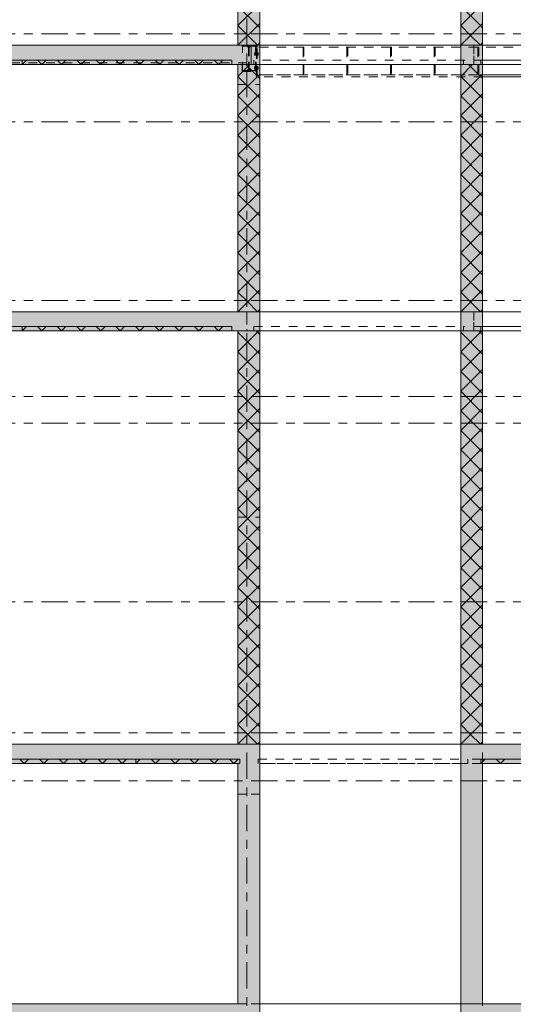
# Model space of a CAD drawing. Header units: millimetres. Extents: x -914 to -73, y -1403 to -809.
# Tile 11 of 79: x -715 to -659, y -1324 to -1211. Entities that reach past the tile are written whole.
import ezdxf

# ---------------------------------------------------------------- set-up
doc = ezdxf.new("R2010")
doc.units = ezdxf.units.MM
for name, pattern in [('XKITLINE00', [0]), ('XKITLINE01', [4, 1, -1, 1, -1]), ('XKITLINE02', [4, 2, -2]), ('XKITLINE03', [6, 3, -1, 1, -1])]:
    doc.linetypes.add(name, pattern=pattern)
for name, color, linetype, lineweight in [('Bout', 3, 'Continuous', 0), ('Onderdeel', 2, 'Continuous', 0), ('Stramien', 4, 'Continuous', 0)]:
    doc.layers.add(name, color=color, linetype=linetype, lineweight=lineweight)

msp = doc.modelspace()

# ---------------------------------------------------------------- hatches: boundary and pattern name
at = {"layer": 'Onderdeel'}
for points in [[(-662.32, -1213.75), (-664.82, -1213.75), (-664.82, -1168.25), (-662.32, -1168.25)], [(-687.82, -1213.75), (-690.32, -1213.75), (-690.32, -1185.45), (-687.82, -1185.45)], [(-688.8, -1215.95), (-812.07, -1215.95), (-812.07, -1213.75), (-688.8, -1213.75)], [(-687.82, -1215.95), (-688.82, -1215.95), (-688.82, -1213.75), (-687.82, -1213.75)], [(-662.32, -1215.95), (-664.82, -1215.95), (-664.82, -1213.75), (-662.32, -1213.75)], [(-715.01, -1215.95), (-739.01, -1215.95), (-739.01, -1215.45), (-715.01, -1215.45)], [(-691.01, -1215.95), (-715.01, -1215.95), (-715.01, -1215.45), (-691.01, -1215.45)], [(-687.82, -1244.25), (-690.32, -1244.25), (-690.32, -1215.95), (-687.82, -1215.95)], [(-662.32, -1244.25), (-664.82, -1244.25), (-664.82, -1215.95), (-662.32, -1215.95)], [(-689.32, -1246.45), (-812.06, -1246.45), (-812.06, -1244.25), (-689.32, -1244.25)], [(-687.82, -1246.45), (-689.32, -1246.45), (-689.32, -1244.25), (-687.82, -1244.25)], [(-662.32, -1246.45), (-664.82, -1246.45), (-664.82, -1244.25), (-662.32, -1244.25)], [(-715.01, -1246.45), (-739.01, -1246.45), (-739.01, -1245.95), (-715.01, -1245.95)], [(-691.01, -1246.45), (-715.01, -1246.45), (-715.01, -1245.95), (-691.01, -1245.95)], [(-687.82, -1293.75), (-690.32, -1293.75), (-690.32, -1246.45), (-687.82, -1246.45)], [(-662.32, -1293.75), (-664.82, -1293.75), (-664.82, -1246.45), (-662.32, -1246.45)], [(-812.04, -1293.75), (-690.32, -1293.75), (-690.32, -1295.95), (-812.04, -1295.95)], [(-687.82, -1323.45), (-690.32, -1323.45), (-690.32, -1293.75), (-687.82, -1293.75)], [(-662.32, -1323.45), (-664.82, -1323.45), (-664.82, -1293.75), (-662.32, -1293.75)], [(-468.81, -1295.95), (-662.32, -1295.95), (-662.32, -1293.75), (-468.81, -1293.75)], [(-702.01, -1295.95), (-726.01, -1295.95), (-726.01, -1295.45), (-702.01, -1295.45)], [(-690.12, -1295.95), (-702.01, -1295.95), (-702.01, -1295.45), (-690.12, -1295.45)], [(-640.02, -1295.95), (-662.52, -1295.95), (-662.52, -1295.45), (-640.02, -1295.45)], [(-688.31, -1326.45), (-851.81, -1326.45), (-851.81, -1323.45), (-688.31, -1323.45)], [(-690.82, -1337.45), (-690.82, -1326.45), (-688.31, -1326.45), (-688.31, -1323.45), (-687.82, -1323.45), (-687.82, -1337.45)], [(-664.82, -1323.45), (-663.31, -1323.45), (-663.31, -1326.45), (-661.82, -1326.45), (-661.82, -1337.45), (-664.82, -1337.45)], [(-462.81, -1326.45), (-663.31, -1326.45), (-663.31, -1323.45), (-462.81, -1323.45)]]:
    msp.add_hatch(color=256, dxfattribs=at).paths.add_polyline_path(points, flags=17)

# ---------------------------------------------------------------- linework, layer by layer
at = {"layer": 'Bout', "linetype": 'XKITLINE02', "lineweight": 0}
for p, q in [((-688.42, -1214.63), (-688.42, -1214.87)), ((-688.42, -1214.63), (-688.32, -1214.63)), ((-688.42, -1214.87), (-688.42, -1214.75)), ((-688.42, -1214.75), (-688.32, -1214.75)), ((-688.42, -1214.75), (-688.42, -1214.87)), ((-688.42, -1214.87), (-688.42, -1214.75)), ((-688.32, -1214.63), (-688.32, -1214.87)), ((-688.32, -1214.66), (-688.22, -1214.66)), ((-688.32, -1214.67), (-688.11, -1214.67)), ((-688.32, -1214.87), (-688.32, -1214.75)), ((-688.32, -1214.75), (-688.32, -1214.87)), ((-688.32, -1214.87), (-688.32, -1214.75)), ((-688.22, -1214.66), (-688.22, -1214.66)), ((-688.22, -1214.66), (-688.22, -1214.84)), ((-688.21, -1214.66), (-688.11, -1214.66)), ((-688.21, -1214.66), (-688.21, -1214.84)), ((-688.11, -1214.63), (-688.11, -1214.87)), ((-688.11, -1214.63), (-688.01, -1214.63)), ((-688.11, -1214.87), (-688.11, -1214.75)), ((-688.11, -1214.75), (-688.01, -1214.75)), ((-688.11, -1214.75), (-688.11, -1214.87)), ((-688.11, -1214.87), (-688.11, -1214.75)), ((-688.01, -1214.63), (-688.01, -1214.87)), ((-688.01, -1214.87), (-688.01, -1214.75)), ((-688.01, -1214.75), (-688.01, -1214.87)), ((-688.01, -1214.87), (-688.01, -1214.75)), ((-688.32, -1214.87), (-688.42, -1214.87)), ((-688.32, -1214.83), (-688.11, -1214.83)), ((-688.32, -1214.84), (-688.22, -1214.84)), ((-688.22, -1214.83), (-688.22, -1214.84)), ((-688.22, -1214.84), (-688.22, -1214.83)), ((-688.21, -1214.83), (-688.21, -1214.84)), ((-688.21, -1214.84), (-688.21, -1214.83)), ((-688.21, -1214.84), (-688.11, -1214.84)), ((-688.01, -1214.87), (-688.11, -1214.87)), ((-688.42, -1216.23), (-688.42, -1216.47)), ((-688.42, -1216.23), (-688.32, -1216.23)), ((-688.42, -1216.47), (-688.42, -1216.35)), ((-688.42, -1216.35), (-688.32, -1216.35)), ((-688.42, -1216.35), (-688.42, -1216.47)), ((-688.42, -1216.47), (-688.42, -1216.35)), ((-688.32, -1216.47), (-688.42, -1216.47)), ((-688.32, -1216.23), (-688.32, -1216.47)), ((-688.32, -1216.26), (-688.22, -1216.26)), ((-688.32, -1216.27), (-688.11, -1216.27)), ((-688.32, -1216.47), (-688.32, -1216.35)), ((-688.32, -1216.35), (-688.32, -1216.47)), ((-688.32, -1216.47), (-688.32, -1216.35)), ((-688.32, -1216.43), (-688.11, -1216.43)), ((-688.32, -1216.44), (-688.22, -1216.44)), ((-688.22, -1216.26), (-688.22, -1216.26)), ((-688.22, -1216.26), (-688.22, -1216.44)), ((-688.22, -1216.43), (-688.22, -1216.44)), ((-688.22, -1216.44), (-688.22, -1216.43)), ((-688.21, -1216.26), (-688.11, -1216.26)), ((-688.21, -1216.26), (-688.21, -1216.44)), ((-688.21, -1216.43), (-688.21, -1216.44)), ((-688.21, -1216.44), (-688.21, -1216.43)), ((-688.21, -1216.44), (-688.11, -1216.44)), ((-688.11, -1216.23), (-688.11, -1216.47)), ((-688.11, -1216.23), (-688.01, -1216.23)), ((-688.11, -1216.47), (-688.11, -1216.35)), ((-688.11, -1216.35), (-688.01, -1216.35)), ((-688.11, -1216.35), (-688.11, -1216.47)), ((-688.11, -1216.47), (-688.11, -1216.35)), ((-688.01, -1216.47), (-688.11, -1216.47)), ((-688.01, -1216.23), (-688.01, -1216.47)), ((-688.01, -1216.47), (-688.01, -1216.35)), ((-688.01, -1216.35), (-688.01, -1216.47)), ((-688.01, -1216.47), (-688.01, -1216.35))]:
    msp.add_line(p, q, dxfattribs=at)
at = {"layer": 'Onderdeel', "linetype": 'XKITLINE01', "lineweight": 0}
for p, q in [((-687.81, -1168.25), (-687.81, -1213.75)), ((-664.82, -1168.25), (-664.82, -1213.75)), ((-664.82, -1213.75), (-664.82, -1168.25)), ((-664.82, -1213.75), (-664.82, -1168.25)), ((-662.32, -1168.25), (-662.32, -1213.75)), ((-690.32, -1212.45), (-690.32, -1187.74)), ((-687.82, -1212.45), (-687.82, -1187.74)), ((-690.32, -1212.45), (-687.82, -1212.45)), ((-688.32, -1213.75), (-689.82, -1213.75)), ((-689.82, -1213.75), (-689.82, -1213.85)), ((-689.82, -1213.85), (-689.82, -1213.75)), ((-689.82, -1213.85), (-689.1, -1213.85)), ((-689.8, -1216.63), (-689.8, -1213.86)), ((-689.8, -1213.86), (-689.25, -1213.86)), ((-689.25, -1213.86), (-689.1, -1214.01)), ((-689.1, -1213.85), (-689.1, -1216.64)), ((-689.1, -1214.01), (-689.1, -1216.48)), ((-689.1, -1216.64), (-689.1, -1214.01)), ((-689.03, -1216.64), (-689.03, -1213.85)), ((-689.03, -1213.85), (-688.32, -1213.85)), ((-688.88, -1213.86), (-689.03, -1214.01)), ((-689.03, -1214.01), (-689.03, -1216.48)), ((-689.03, -1216.64), (-689.03, -1214.01)), ((-688.33, -1213.86), (-688.88, -1213.86)), ((-688.8, -1213.75), (-688.8, -1213.75)), ((-688.33, -1216.63), (-688.33, -1213.86)), ((-688.32, -1213.85), (-688.32, -1213.75)), ((-688.32, -1213.85), (-688.32, -1213.75)), ((-688.32, -1216.7), (-688.32, -1213.8)), ((-688.22, -1213.8), (-688.32, -1213.8)), ((-688.22, -1216.7), (-688.22, -1213.8)), ((-688.21, -1217.3), (-688.21, -1213.8)), ((-688.11, -1213.8), (-688.21, -1213.8)), ((-688.11, -1213.97), (-688.11, -1213.75)), ((-688.11, -1213.75), (-688.11, -1213.97)), ((-586.92, -1213.75), (-688.11, -1213.75)), ((-688.11, -1217.3), (-688.11, -1213.8)), ((-688.11, -1217.12), (-688.11, -1213.97)), ((-586.92, -1213.97), (-688.11, -1213.97)), ((-687.82, -1213.97), (-687.82, -1213.75)), ((-687.82, -1213.75), (-662.32, -1213.75)), ((-687.82, -1213.75), (-687.82, -1213.75)), ((-687.82, -1213.75), (-687.82, -1213.97)), ((-687.82, -1215.95), (-687.82, -1213.75)), ((-687.82, -1213.75), (-687.82, -1215.95)), ((-586.81, -1213.97), (-687.82, -1213.97)), ((-586.81, -1213.97), (-687.82, -1213.97)), ((-687.82, -1213.97), (-687.82, -1217.12)), ((-687.82, -1213.97), (-687.82, -1213.97)), ((-687.82, -1213.97), (-687.82, -1215.95)), ((-682.86, -1217.11), (-682.86, -1213.98)), ((-682.86, -1213.98), (-682.86, -1217.11)), ((-682.86, -1213.98), (-682.76, -1213.98)), ((-682.86, -1214.28), (-682.76, -1214.28)), ((-682.76, -1213.98), (-682.76, -1217.11)), ((-682.76, -1213.98), (-682.76, -1217.11)), ((-677.86, -1217.11), (-677.86, -1213.98)), ((-677.86, -1213.98), (-677.86, -1217.11)), ((-677.86, -1213.98), (-677.76, -1213.98)), ((-677.86, -1214.28), (-677.76, -1214.28)), ((-677.76, -1213.98), (-677.76, -1217.11)), ((-677.76, -1213.98), (-677.76, -1217.11)), ((-672.86, -1217.11), (-672.86, -1213.98)), ((-672.86, -1213.98), (-672.86, -1217.11)), ((-672.86, -1213.98), (-672.76, -1213.98)), ((-672.86, -1214.28), (-672.76, -1214.28)), ((-672.76, -1213.98), (-672.76, -1217.11)), ((-672.76, -1213.98), (-672.76, -1217.11)), ((-667.86, -1217.11), (-667.86, -1213.98)), ((-667.86, -1213.98), (-667.86, -1217.11)), ((-667.86, -1213.98), (-667.76, -1213.98)), ((-667.86, -1214.28), (-667.76, -1214.28)), ((-667.76, -1213.98), (-667.76, -1217.11)), ((-667.76, -1213.98), (-667.76, -1217.11)), ((-664.82, -1215.95), (-664.82, -1213.75)), ((-664.82, -1213.75), (-664.82, -1215.95)), ((-663.32, -1213.75), (-663.32, -1215.95)), ((-663.32, -1215.95), (-663.32, -1213.75)), ((-663.32, -1215.95), (-663.32, -1213.75)), ((-662.86, -1217.11), (-662.86, -1213.98)), ((-662.86, -1213.98), (-662.86, -1217.11)), ((-662.86, -1213.98), (-662.76, -1213.98)), ((-662.86, -1214.28), (-662.76, -1214.28)), ((-662.76, -1213.98), (-662.76, -1217.11)), ((-662.76, -1213.98), (-662.76, -1217.11)), ((-662.32, -1213.75), (-662.32, -1213.75)), ((-662.32, -1213.75), (-662.32, -1215.95)), ((-689.29, -1215.75), (-859.81, -1215.75)), ((-715.01, -1215.45), (-715.01, -1215.95)), ((-689.31, -1215.75), (-689.31, -1215.95)), ((-689.29, -1215.75), (-689.31, -1215.75)), ((-689.29, -1215.95), (-689.29, -1215.75)), ((-689.29, -1215.95), (-689.29, -1215.75)), ((-688.51, -1215.95), (-688.51, -1215.45)), ((-688.51, -1215.95), (-688.51, -1215.45)), ((-664.51, -1215.45), (-688.51, -1215.45)), ((-664.51, -1215.95), (-664.51, -1215.45)), ((-664.51, -1215.95), (-664.51, -1215.45)), ((-664.51, -1215.45), (-664.51, -1215.45)), ((-664.51, -1215.95), (-664.51, -1215.45)), ((-664.51, -1215.95), (-664.51, -1215.45)), ((-662.32, -1215.45), (-664.51, -1215.45)), ((-662.52, -1215.95), (-662.52, -1215.45)), ((-662.52, -1215.95), (-662.52, -1215.45)), ((-716.32, -1215.95), (-691.01, -1215.95)), ((-690.32, -1215.95), (-690.32, -1215.95)), ((-689.31, -1215.95), (-690.32, -1215.95)), ((-689.82, -1215.95), (-689.82, -1215.95)), ((-689.82, -1215.95), (-689.82, -1215.95)), ((-689.82, -1215.95), (-689.1, -1215.95)), ((-689.82, -1216.64), (-689.82, -1215.95)), ((-689.82, -1215.95), (-689.82, -1216.64)), ((-689.1, -1216.64), (-689.82, -1216.64)), ((-689.82, -1216.64), (-689.82, -1216.75)), ((-689.82, -1216.75), (-689.82, -1216.64)), ((-689.82, -1216.64), (-689.1, -1216.64)), ((-689.82, -1216.75), (-688.32, -1216.75)), ((-689.25, -1216.63), (-689.8, -1216.63)), ((-689.31, -1215.95), (-689.29, -1215.95)), ((-689.1, -1216.48), (-689.25, -1216.63)), ((-689.1, -1215.95), (-689.1, -1215.95)), ((-689.1, -1216.64), (-689.1, -1215.95)), ((-689.1, -1216.64), (-689.1, -1215.95)), ((-689.03, -1215.95), (-689.03, -1215.95)), ((-689.03, -1216.64), (-689.03, -1215.95)), ((-688.32, -1215.95), (-689.03, -1215.95)), ((-689.03, -1215.95), (-689.03, -1216.64)), ((-689.03, -1216.48), (-688.88, -1216.63)), ((-688.32, -1216.64), (-689.03, -1216.64)), ((-689.03, -1216.64), (-688.32, -1216.64)), ((-688.88, -1216.63), (-688.33, -1216.63)), ((-688.8, -1215.95), (-688.8, -1215.95)), ((-688.51, -1215.95), (-688.51, -1215.95)), ((-688.51, -1215.95), (-664.51, -1215.95)), ((-688.32, -1216.64), (-688.32, -1215.95)), ((-688.32, -1215.95), (-688.32, -1216.64)), ((-688.32, -1216.75), (-688.32, -1216.64)), ((-688.32, -1216.75), (-688.32, -1216.64)), ((-688.22, -1216.7), (-688.32, -1216.7)), ((-687.82, -1215.95), (-662.32, -1215.95)), ((-687.82, -1217.12), (-687.82, -1215.95)), ((-687.82, -1215.95), (-687.82, -1215.95)), ((-586.81, -1215.95), (-687.82, -1215.95)), ((-687.82, -1215.95), (-687.82, -1244.25)), ((-687.82, -1215.95), (-687.82, -1215.95)), ((-687.82, -1215.95), (-687.82, -1215.95)), ((-682.86, -1216.81), (-682.76, -1216.81)), ((-677.86, -1216.81), (-677.76, -1216.81)), ((-672.86, -1216.81), (-672.76, -1216.81)), ((-667.86, -1216.81), (-667.76, -1216.81)), ((-664.82, -1244.25), (-664.82, -1215.95)), ((-664.82, -1215.95), (-664.82, -1244.25)), ((-664.82, -1244.25), (-664.82, -1215.95)), ((-662.32, -1215.95), (-664.51, -1215.95)), ((-662.86, -1216.81), (-662.76, -1216.81)), ((-662.32, -1215.95), (-662.32, -1244.25)), ((-662.32, -1215.95), (-662.32, -1215.95)), ((-688.11, -1217.3), (-688.21, -1217.3)), ((-688.11, -1217.35), (-688.11, -1217.12)), ((-688.11, -1217.35), (-688.11, -1217.12)), ((-586.92, -1217.12), (-688.11, -1217.12)), ((-662.32, -1217.35), (-688.11, -1217.35)), ((-687.82, -1217.12), (-687.82, -1217.12)), ((-662.32, -1217.12), (-687.82, -1217.12)), ((-682.86, -1217.11), (-682.76, -1217.11)), ((-677.86, -1217.11), (-677.76, -1217.11)), ((-672.86, -1217.11), (-672.76, -1217.11)), ((-667.86, -1217.11), (-667.76, -1217.11)), ((-662.86, -1217.11), (-662.76, -1217.11)), ((-690.32, -1242.95), (-690.32, -1218.24)), ((-690.32, -1218.24), (-687.82, -1218.24)), ((-687.82, -1242.95), (-687.82, -1218.24)), ((-690.32, -1242.95), (-687.82, -1242.95)), ((-689.31, -1244.25), (-689.31, -1244.25)), ((-689.31, -1244.25), (-689.31, -1246.45)), ((-687.82, -1244.25), (-687.82, -1244.25)), ((-687.82, -1246.45), (-687.82, -1244.25)), ((-687.82, -1244.25), (-687.82, -1244.25)), ((-687.82, -1244.25), (-687.82, -1244.25)), ((-687.82, -1246.45), (-687.82, -1244.25)), ((-664.82, -1246.45), (-664.82, -1244.25)), ((-664.82, -1244.25), (-664.82, -1246.45)), ((-662.31, -1244.25), (-663.32, -1244.25)), ((-663.32, -1244.25), (-663.32, -1246.45)), ((-663.32, -1246.45), (-663.32, -1244.25)), ((-663.32, -1246.45), (-663.32, -1244.25)), ((-663.32, -1244.25), (-662.32, -1244.25)), ((-662.32, -1244.25), (-662.32, -1246.45)), ((-662.32, -1244.25), (-662.32, -1244.25)), ((-662.32, -1246.45), (-662.32, -1244.25)), ((-662.31, -1246.45), (-662.31, -1244.25)), ((-715.01, -1245.95), (-715.01, -1246.45)), ((-688.51, -1245.95), (-688.51, -1245.95)), ((-688.51, -1245.95), (-664.51, -1245.95)), ((-688.51, -1246.45), (-688.51, -1245.95)), ((-664.52, -1245.95), (-664.51, -1245.95)), ((-664.51, -1245.95), (-664.51, -1246.45)), ((-662.31, -1245.95), (-664.51, -1245.95)), ((-664.51, -1246.45), (-664.51, -1245.95)), ((-662.52, -1246.45), (-662.52, -1245.95)), ((-662.52, -1246.45), (-662.52, -1245.95)), ((-689.31, -1246.45), (-689.31, -1246.45)), ((-664.51, -1246.45), (-688.51, -1246.45)), ((-687.82, -1246.45), (-687.82, -1246.45)), ((-687.82, -1246.45), (-687.82, -1293.75)), ((-687.82, -1246.45), (-687.82, -1246.45)), ((-687.82, -1246.45), (-687.82, -1246.45)), ((-664.82, -1246.45), (-664.82, -1293.75)), ((-664.82, -1293.75), (-664.82, -1246.45)), ((-664.82, -1293.75), (-664.82, -1246.45)), ((-664.51, -1246.45), (-664.52, -1246.45)), ((-662.31, -1246.45), (-664.52, -1246.45)), ((-662.31, -1246.45), (-663.32, -1246.45)), ((-662.31, -1246.45), (-663.32, -1246.45)), ((-662.32, -1246.45), (-662.32, -1293.75)), ((-690.32, -1292.45), (-690.32, -1267.74)), ((-690.32, -1292.45), (-690.32, -1267.74)), ((-690.32, -1267.74), (-690.32, -1267.74)), ((-690.32, -1267.74), (-687.82, -1267.74)), ((-687.82, -1267.74), (-687.82, -1292.45)), ((-687.82, -1292.45), (-687.82, -1267.74)), ((-690.32, -1292.45), (-687.82, -1292.45)), ((-687.82, -1323.45), (-687.82, -1293.75)), ((-664.82, -1293.75), (-664.82, -1323.45)), ((-664.82, -1323.45), (-664.82, -1293.75)), ((-662.32, -1293.75), (-662.32, -1293.75)), ((-688.02, -1295.45), (-664.02, -1295.45)), ((-688.02, -1295.95), (-688.02, -1295.45)), ((-664.02, -1295.45), (-664.02, -1295.95)), ((-662.52, -1295.45), (-664.02, -1295.45)), ((-664.02, -1295.95), (-664.02, -1295.45)), ((-662.52, -1295.95), (-662.52, -1295.45)), ((-664.02, -1295.95), (-688.02, -1295.95)), ((-662.32, -1295.95), (-687.82, -1295.95)), ((-687.82, -1295.95), (-664.82, -1295.95)), ((-662.32, -1295.95), (-664.82, -1295.95)), ((-662.52, -1295.95), (-664.02, -1295.95)), ((-662.32, -1295.95), (-662.32, -1323.45)), ((-690.32, -1299.45), (-687.82, -1299.45)), ((-687.82, -1299.45), (-690.32, -1299.45)), ((-690.32, -1323.45), (-688.31, -1323.45)), ((-690.32, -1323.45), (-687.82, -1323.45)), ((-690.32, -1323.45), (-687.82, -1323.45)), ((-687.82, -1323.45), (-688.31, -1323.45)), ((-687.82, -1323.45), (-687.82, -1337.45)), ((-687.82, -1323.45), (-662.32, -1323.45)), ((-664.82, -1323.45), (-687.82, -1323.45)), ((-664.82, -1337.45), (-664.82, -1323.45)), ((-662.32, -1323.45), (-664.82, -1323.45))]:
    msp.add_line(p, q, dxfattribs=at)
at = {"layer": 'Onderdeel', "linetype": 'XKITLINE00', "lineweight": 0}
for p, q in [((-664.82, -1213.75), (-664.82, -1168.25)), ((-662.32, -1213.75), (-662.32, -1168.25)), ((-687.81, -1182.95), (-687.81, -1213.75)), ((-690.32, -1213.75), (-690.32, -1185.45)), ((-687.82, -1185.45), (-687.82, -1213.75)), ((-690.32, -1211.5), (-687.82, -1209)), ((-664.82, -1211.5), (-662.32, -1209)), ((-688.07, -1211.5), (-690.32, -1209.26)), ((-662.57, -1211.5), (-664.82, -1209.26)), ((-690.32, -1213.75), (-687.82, -1211.25)), ((-664.82, -1213.75), (-662.32, -1211.25)), ((-689.19, -1212.62), (-690.32, -1211.5)), ((-687.82, -1211.76), (-688.07, -1211.5)), ((-663.7, -1212.62), (-664.82, -1211.5)), ((-662.32, -1211.76), (-662.57, -1211.5)), ((-688.07, -1213.75), (-689.19, -1212.62)), ((-688.07, -1213.75), (-687.82, -1213.49)), ((-662.57, -1213.75), (-663.7, -1212.62)), ((-662.57, -1213.75), (-662.32, -1213.49)), ((-812.07, -1213.75), (-690.32, -1213.75)), ((-687.82, -1213.75), (-690.32, -1213.75)), ((-688.82, -1213.75), (-687.82, -1213.75)), ((-688.8, -1213.75), (-688.8, -1215.95)), ((-687.82, -1213.75), (-687.82, -1213.75)), ((-687.82, -1215.95), (-687.82, -1213.75)), ((-664.82, -1213.75), (-687.82, -1213.75)), ((-687.81, -1213.75), (-664.82, -1213.75)), ((-662.32, -1213.75), (-664.82, -1213.75)), ((-662.32, -1213.75), (-664.82, -1213.75)), ((-664.82, -1213.75), (-664.82, -1215.95)), ((-662.32, -1213.75), (-657.82, -1213.75)), ((-662.32, -1213.75), (-662.32, -1213.75)), ((-662.32, -1215.95), (-662.32, -1213.75)), ((-739.01, -1215.45), (-715.01, -1215.45)), ((-715.01, -1215.95), (-714.51, -1215.45)), ((-715.01, -1215.95), (-715.01, -1215.45)), ((-715.01, -1215.45), (-715.01, -1215.45)), ((-715.01, -1215.45), (-691.01, -1215.45)), ((-715.01, -1215.45), (-715.01, -1215.95)), ((-712.77, -1215.95), (-713.27, -1215.45)), ((-712.77, -1215.95), (-712.27, -1215.45)), ((-710.52, -1215.95), (-711.02, -1215.45)), ((-710.52, -1215.95), (-710.02, -1215.45)), ((-708.28, -1215.95), (-708.78, -1215.45)), ((-708.28, -1215.95), (-707.78, -1215.45)), ((-706.03, -1215.95), (-706.53, -1215.45)), ((-706.03, -1215.95), (-705.53, -1215.45)), ((-703.79, -1215.95), (-704.29, -1215.45)), ((-703.79, -1215.95), (-703.29, -1215.45)), ((-701.54, -1215.95), (-702.04, -1215.45)), ((-701.54, -1215.95), (-701.04, -1215.45)), ((-699.3, -1215.95), (-699.8, -1215.45)), ((-699.3, -1215.95), (-698.8, -1215.45)), ((-697.05, -1215.95), (-697.55, -1215.45)), ((-697.05, -1215.95), (-696.55, -1215.45)), ((-694.81, -1215.95), (-695.31, -1215.45)), ((-694.81, -1215.95), (-694.31, -1215.45)), ((-692.56, -1215.95), (-693.06, -1215.45)), ((-692.56, -1215.95), (-692.06, -1215.45)), ((-691.01, -1215.45), (-691.01, -1215.95)), ((-662.32, -1215.45), (-640.52, -1215.45)), ((-715.01, -1215.95), (-739.01, -1215.95)), ((-691.01, -1215.95), (-715.01, -1215.95)), ((-715.01, -1215.95), (-715.01, -1215.95)), ((-690.32, -1215.95), (-691.01, -1215.95)), ((-691.01, -1215.95), (-691.01, -1215.95)), ((-690.32, -1217.31), (-688.96, -1215.95)), ((-690.32, -1244.25), (-690.32, -1215.95)), ((-690.32, -1215.95), (-690.32, -1215.95)), ((-690.32, -1215.95), (-687.82, -1215.95)), ((-687.82, -1217.56), (-689.43, -1215.95)), ((-688.82, -1215.95), (-687.82, -1215.95)), ((-687.82, -1215.95), (-664.82, -1215.95)), ((-687.82, -1215.95), (-687.82, -1244.25)), ((-687.82, -1215.95), (-664.82, -1215.95)), ((-664.82, -1217.31), (-663.46, -1215.95)), ((-664.82, -1244.25), (-664.82, -1215.95)), ((-664.82, -1215.95), (-664.82, -1215.95)), ((-664.82, -1215.95), (-662.32, -1215.95)), ((-664.82, -1215.95), (-664.82, -1215.95)), ((-662.32, -1215.95), (-664.82, -1215.95)), ((-662.32, -1217.56), (-663.93, -1215.95)), ((-662.32, -1215.95), (-657.82, -1215.95)), ((-662.32, -1215.95), (-662.32, -1215.95)), ((-662.32, -1244.25), (-662.32, -1215.95)), ((-662.32, -1215.95), (-662.32, -1215.95)), ((-640.52, -1215.95), (-662.32, -1215.95)), ((-690.32, -1219.55), (-687.82, -1217.05)), ((-687.82, -1219.81), (-690.32, -1217.31)), ((-664.82, -1219.55), (-662.32, -1217.05)), ((-662.32, -1219.81), (-664.82, -1217.31)), ((-586.81, -1217.12), (-662.32, -1217.12)), ((-586.92, -1217.35), (-662.32, -1217.35)), ((-690.32, -1221.8), (-687.82, -1219.3)), ((-687.82, -1222.05), (-690.32, -1219.55)), ((-664.82, -1221.8), (-662.32, -1219.3)), ((-662.32, -1222.05), (-664.82, -1219.55)), ((-690.32, -1224.04), (-687.82, -1221.54)), ((-687.82, -1224.3), (-690.32, -1221.8)), ((-664.82, -1224.04), (-662.32, -1221.54)), ((-662.32, -1224.3), (-664.82, -1221.8)), ((-690.32, -1226.29), (-687.82, -1223.79)), ((-664.82, -1226.29), (-662.32, -1223.79)), ((-687.82, -1226.54), (-690.32, -1224.04)), ((-662.32, -1226.54), (-664.82, -1224.04)), ((-690.32, -1228.53), (-687.82, -1226.03)), ((-664.82, -1228.53), (-662.32, -1226.03)), ((-687.82, -1228.79), (-690.32, -1226.29)), ((-662.32, -1228.79), (-664.82, -1226.29)), ((-690.32, -1230.78), (-687.82, -1228.28)), ((-664.82, -1230.78), (-662.32, -1228.28)), ((-687.82, -1231.03), (-690.32, -1228.53)), ((-662.32, -1231.03), (-664.82, -1228.53)), ((-690.32, -1233.02), (-687.82, -1230.52)), ((-664.82, -1233.02), (-662.32, -1230.52)), ((-687.82, -1233.28), (-690.32, -1230.78)), ((-662.32, -1233.28), (-664.82, -1230.78)), ((-690.32, -1235.27), (-687.82, -1232.77)), ((-664.82, -1235.27), (-662.32, -1232.77)), ((-687.82, -1235.52), (-690.32, -1233.02)), ((-662.32, -1235.52), (-664.82, -1233.02)), ((-690.32, -1237.51), (-687.82, -1235.01)), ((-664.82, -1237.51), (-662.32, -1235.01)), ((-687.82, -1237.77), (-690.32, -1235.27)), ((-662.32, -1237.77), (-664.82, -1235.27)), ((-690.32, -1239.76), (-687.82, -1237.26)), ((-664.82, -1239.76), (-662.32, -1237.26)), ((-687.82, -1240.01), (-690.32, -1237.51)), ((-662.32, -1240.01), (-664.82, -1237.51)), ((-690.32, -1242), (-687.82, -1239.5)), ((-664.82, -1242), (-662.32, -1239.5)), ((-688.07, -1242), (-690.32, -1239.76)), ((-662.57, -1242), (-664.82, -1239.76)), ((-690.32, -1244.25), (-687.82, -1241.75)), ((-664.82, -1244.25), (-662.32, -1241.75)), ((-689.19, -1243.12), (-690.32, -1242)), ((-687.82, -1242.26), (-688.07, -1242)), ((-663.7, -1243.12), (-664.82, -1242)), ((-662.32, -1242.26), (-662.57, -1242)), ((-688.07, -1244.25), (-689.19, -1243.12)), ((-688.07, -1244.25), (-687.82, -1243.99)), ((-662.57, -1244.25), (-663.7, -1243.12)), ((-662.57, -1244.25), (-662.32, -1243.99)), ((-858.81, -1244.25), (-690.32, -1244.25)), ((-687.82, -1244.25), (-690.32, -1244.25)), ((-689.32, -1244.25), (-689.32, -1244.25)), ((-689.32, -1244.25), (-687.82, -1244.25)), ((-687.82, -1244.25), (-664.82, -1244.25)), ((-687.82, -1244.25), (-664.82, -1244.25)), ((-687.82, -1244.25), (-687.82, -1244.25)), ((-687.82, -1244.25), (-687.82, -1246.45)), ((-662.32, -1244.25), (-664.82, -1244.25)), ((-662.32, -1244.25), (-664.82, -1244.25)), ((-664.82, -1244.25), (-664.82, -1246.45)), ((-662.31, -1244.25), (-662.32, -1244.25)), ((-662.32, -1244.25), (-662.32, -1244.25)), ((-662.32, -1244.25), (-662.32, -1244.25)), ((-662.32, -1246.45), (-662.32, -1244.25)), ((-514.81, -1244.25), (-662.31, -1244.25)), ((-662.31, -1244.25), (-662.31, -1246.45)), ((-739.01, -1245.95), (-715.01, -1245.95)), ((-715.01, -1246.45), (-714.51, -1245.95)), ((-715.01, -1245.95), (-715.01, -1246.45)), ((-715.01, -1246.45), (-715.01, -1245.95)), ((-715.01, -1245.95), (-715.01, -1245.95)), ((-715.01, -1245.95), (-691.01, -1245.95)), ((-712.77, -1246.45), (-713.27, -1245.95)), ((-712.77, -1246.45), (-712.27, -1245.95)), ((-710.52, -1246.45), (-711.02, -1245.95)), ((-710.52, -1246.45), (-710.02, -1245.95)), ((-708.28, -1246.45), (-708.78, -1245.95)), ((-708.28, -1246.45), (-707.78, -1245.95)), ((-706.03, -1246.45), (-706.53, -1245.95)), ((-706.03, -1246.45), (-705.53, -1245.95)), ((-703.79, -1246.45), (-704.29, -1245.95)), ((-703.79, -1246.45), (-703.29, -1245.95)), ((-701.54, -1246.45), (-702.04, -1245.95)), ((-701.54, -1246.45), (-701.04, -1245.95)), ((-699.3, -1246.45), (-699.8, -1245.95)), ((-699.3, -1246.45), (-698.8, -1245.95)), ((-697.05, -1246.45), (-697.55, -1245.95)), ((-697.05, -1246.45), (-696.55, -1245.95)), ((-694.81, -1246.45), (-695.31, -1245.95)), ((-694.81, -1246.45), (-694.31, -1245.95)), ((-692.56, -1246.45), (-693.06, -1245.95)), ((-692.56, -1246.45), (-692.06, -1245.95)), ((-691.01, -1245.95), (-691.01, -1246.45)), ((-640.51, -1245.95), (-662.31, -1245.95)), ((-715.01, -1246.45), (-739.01, -1246.45)), ((-715.01, -1246.45), (-715.01, -1246.45)), ((-691.01, -1246.45), (-715.01, -1246.45)), ((-691.01, -1246.45), (-690.32, -1246.45)), ((-691.01, -1246.45), (-691.01, -1246.45)), ((-690.32, -1248.84), (-687.92, -1246.45)), ((-690.32, -1293.75), (-690.32, -1246.45)), ((-690.32, -1246.45), (-690.32, -1246.45)), ((-690.32, -1246.45), (-687.82, -1246.45)), ((-687.82, -1249.1), (-690.32, -1246.6)), ((-689.32, -1246.45), (-689.32, -1246.45)), ((-689.32, -1246.45), (-687.82, -1246.45)), ((-687.82, -1246.85), (-688.23, -1246.45)), ((-687.82, -1246.45), (-664.82, -1246.45)), ((-687.82, -1246.45), (-664.82, -1246.45)), ((-687.82, -1246.45), (-687.82, -1293.75)), ((-664.82, -1248.84), (-662.42, -1246.45)), ((-664.82, -1293.75), (-664.82, -1246.45)), ((-664.82, -1246.45), (-664.82, -1246.45)), ((-664.82, -1246.45), (-662.32, -1246.45)), ((-664.82, -1246.45), (-664.82, -1246.45)), ((-664.82, -1246.45), (-662.32, -1246.45)), ((-662.32, -1249.1), (-664.82, -1246.6)), ((-662.32, -1246.85), (-662.73, -1246.45)), ((-662.32, -1246.45), (-662.31, -1246.45)), ((-662.32, -1246.45), (-662.32, -1246.45)), ((-662.32, -1293.75), (-662.32, -1246.45)), ((-516.21, -1246.45), (-662.31, -1246.45)), ((-640.51, -1246.45), (-662.31, -1246.45)), ((-690.32, -1251.09), (-687.82, -1248.59)), ((-687.82, -1251.34), (-690.32, -1248.84)), ((-664.82, -1251.09), (-662.32, -1248.59)), ((-662.32, -1251.34), (-664.82, -1248.84)), ((-690.32, -1253.34), (-687.82, -1250.84)), ((-664.82, -1253.34), (-662.32, -1250.84)), ((-687.82, -1253.59), (-690.32, -1251.09)), ((-662.32, -1253.59), (-664.82, -1251.09)), ((-690.32, -1255.58), (-687.82, -1253.08)), ((-664.82, -1255.58), (-662.32, -1253.08)), ((-687.82, -1255.84), (-690.32, -1253.34)), ((-662.32, -1255.84), (-664.82, -1253.34)), ((-690.32, -1257.83), (-687.82, -1255.33)), ((-664.82, -1257.83), (-662.32, -1255.33)), ((-687.82, -1258.08), (-690.32, -1255.58)), ((-662.32, -1258.08), (-664.82, -1255.58)), ((-690.32, -1260.07), (-687.82, -1257.57)), ((-664.82, -1260.07), (-662.32, -1257.57)), ((-687.82, -1260.33), (-690.32, -1257.83)), ((-662.32, -1260.33), (-664.82, -1257.83)), ((-690.32, -1262.32), (-687.82, -1259.82)), ((-664.82, -1262.32), (-662.32, -1259.82)), ((-687.82, -1262.57), (-690.32, -1260.07)), ((-662.32, -1262.57), (-664.82, -1260.07)), ((-690.32, -1264.56), (-687.82, -1262.06)), ((-664.82, -1264.56), (-662.32, -1262.06)), ((-687.82, -1264.82), (-690.32, -1262.32)), ((-662.32, -1264.82), (-664.82, -1262.32)), ((-690.32, -1266.81), (-687.82, -1264.31)), ((-664.82, -1266.81), (-662.32, -1264.31)), ((-687.82, -1267.06), (-690.32, -1264.56)), ((-662.32, -1267.06), (-664.82, -1264.56)), ((-690.32, -1269.05), (-687.82, -1266.55)), ((-664.82, -1269.05), (-662.32, -1266.55)), ((-687.82, -1269.31), (-690.32, -1266.81)), ((-662.32, -1269.31), (-664.82, -1266.81)), ((-690.32, -1271.3), (-687.82, -1268.8)), ((-664.82, -1271.3), (-662.32, -1268.8)), ((-687.82, -1271.55), (-690.32, -1269.05)), ((-662.32, -1271.55), (-664.82, -1269.05)), ((-690.32, -1273.54), (-687.82, -1271.04)), ((-664.82, -1273.54), (-662.32, -1271.04)), ((-687.82, -1273.8), (-690.32, -1271.3)), ((-662.32, -1273.8), (-664.82, -1271.3)), ((-690.32, -1275.79), (-687.82, -1273.29)), ((-664.82, -1275.79), (-662.32, -1273.29)), ((-687.82, -1276.04), (-690.32, -1273.54)), ((-662.32, -1276.04), (-664.82, -1273.54)), ((-690.32, -1278.03), (-687.82, -1275.53)), ((-664.82, -1278.03), (-662.32, -1275.53)), ((-687.82, -1278.29), (-690.32, -1275.79)), ((-662.32, -1278.29), (-664.82, -1275.79)), ((-690.32, -1280.28), (-687.82, -1277.78)), ((-664.82, -1280.28), (-662.32, -1277.78)), ((-687.82, -1280.53), (-690.32, -1278.03)), ((-662.32, -1280.53), (-664.82, -1278.03)), ((-690.32, -1282.52), (-687.82, -1280.02)), ((-664.82, -1282.52), (-662.32, -1280.02)), ((-687.82, -1282.78), (-690.32, -1280.28)), ((-662.32, -1282.78), (-664.82, -1280.28)), ((-690.32, -1284.77), (-687.82, -1282.27)), ((-664.82, -1284.77), (-662.32, -1282.27)), ((-687.82, -1285.02), (-690.32, -1282.52)), ((-662.32, -1285.02), (-664.82, -1282.52)), ((-690.32, -1287.01), (-687.82, -1284.51)), ((-664.82, -1287.01), (-662.32, -1284.51)), ((-687.82, -1287.27), (-690.32, -1284.77)), ((-662.32, -1287.27), (-664.82, -1284.77)), ((-690.32, -1289.26), (-687.82, -1286.76)), ((-664.82, -1289.26), (-662.32, -1286.76)), ((-687.82, -1289.51), (-690.32, -1287.01)), ((-662.32, -1289.51), (-664.82, -1287.01)), ((-690.32, -1291.5), (-687.82, -1289)), ((-664.82, -1291.5), (-662.32, -1289)), ((-688.07, -1291.5), (-690.32, -1289.26)), ((-662.57, -1291.5), (-664.82, -1289.26)), ((-690.32, -1293.75), (-687.82, -1291.25)), ((-664.82, -1293.75), (-662.32, -1291.25)), ((-689.19, -1292.62), (-690.32, -1291.5)), ((-687.82, -1291.76), (-688.07, -1291.5)), ((-663.7, -1292.62), (-664.82, -1291.5)), ((-662.32, -1291.76), (-662.57, -1291.5)), ((-688.07, -1293.75), (-689.19, -1292.62)), ((-688.07, -1293.75), (-687.82, -1293.49)), ((-662.57, -1293.75), (-663.7, -1292.62)), ((-662.57, -1293.75), (-662.32, -1293.49)), ((-831.07, -1293.75), (-690.32, -1293.75)), ((-687.82, -1293.75), (-690.32, -1293.75)), ((-690.32, -1293.75), (-687.82, -1293.75)), ((-687.82, -1293.75), (-664.82, -1293.75)), ((-687.82, -1293.75), (-664.82, -1293.75)), ((-687.82, -1293.75), (-687.82, -1293.75)), ((-687.82, -1323.45), (-687.82, -1293.75)), ((-664.82, -1293.75), (-662.32, -1293.75)), ((-664.82, -1293.75), (-664.82, -1323.45)), ((-662.32, -1293.75), (-664.82, -1293.75)), ((-662.32, -1293.75), (-468.81, -1293.75)), ((-662.32, -1293.75), (-662.32, -1293.75)), ((-726.01, -1295.45), (-702.01, -1295.45)), ((-714.79, -1295.95), (-715.29, -1295.45)), ((-714.79, -1295.95), (-714.29, -1295.45)), ((-712.54, -1295.95), (-713.04, -1295.45)), ((-712.54, -1295.95), (-712.04, -1295.45)), ((-710.3, -1295.95), (-710.8, -1295.45)), ((-710.3, -1295.95), (-709.8, -1295.45)), ((-708.05, -1295.95), (-708.55, -1295.45)), ((-708.05, -1295.95), (-707.55, -1295.45)), ((-705.81, -1295.95), (-706.31, -1295.45)), ((-705.81, -1295.95), (-705.31, -1295.45)), ((-703.56, -1295.95), (-704.06, -1295.45)), ((-703.56, -1295.95), (-703.06, -1295.45)), ((-702.01, -1295.95), (-701.51, -1295.45)), ((-702.01, -1295.45), (-702.01, -1295.95)), ((-702.01, -1295.95), (-702.01, -1295.45)), ((-702.01, -1295.45), (-690.12, -1295.45)), ((-699.77, -1295.95), (-700.27, -1295.45)), ((-699.77, -1295.95), (-699.27, -1295.45)), ((-697.52, -1295.95), (-698.02, -1295.45)), ((-697.52, -1295.95), (-697.02, -1295.45)), ((-695.28, -1295.95), (-695.78, -1295.45)), ((-695.28, -1295.95), (-694.78, -1295.45)), ((-693.03, -1295.95), (-693.53, -1295.45)), ((-693.03, -1295.95), (-692.53, -1295.45)), ((-690.79, -1295.95), (-691.29, -1295.45)), ((-690.79, -1295.95), (-690.29, -1295.45)), ((-690.12, -1295.45), (-690.12, -1295.95)), ((-662.52, -1295.95), (-662.02, -1295.45)), ((-662.52, -1295.45), (-662.52, -1295.45)), ((-662.52, -1295.45), (-640.02, -1295.45)), ((-662.52, -1295.45), (-662.52, -1295.95)), ((-660.27, -1295.95), (-660.77, -1295.45)), ((-660.27, -1295.95), (-659.77, -1295.45)), ((-690.32, -1295.95), (-831.07, -1295.95)), ((-702.01, -1295.95), (-726.01, -1295.95)), ((-702.01, -1295.95), (-702.01, -1295.95)), ((-702.01, -1295.95), (-702.01, -1295.95)), ((-702.01, -1295.95), (-702.01, -1295.95)), ((-690.12, -1295.95), (-702.01, -1295.95)), ((-690.32, -1323.45), (-690.32, -1295.95)), ((-662.52, -1295.95), (-662.52, -1295.95)), ((-662.52, -1295.95), (-662.52, -1295.95)), ((-662.52, -1295.95), (-662.52, -1295.95)), ((-640.02, -1295.95), (-662.52, -1295.95)), ((-468.81, -1295.95), (-662.32, -1295.95)), ((-662.32, -1323.45), (-662.32, -1295.95)), ((-845.81, -1323.45), (-690.32, -1323.45)), ((-690.32, -1323.45), (-690.32, -1323.45)), ((-687.82, -1337.45), (-687.82, -1323.45)), ((-664.82, -1337.45), (-664.82, -1323.45)), ((-662.32, -1323.45), (-662.32, -1323.45)), ((-662.32, -1323.45), (-468.81, -1323.45))]:
    msp.add_line(p, q, dxfattribs=at)
at = {"layer": 'Stramien', "linetype": 'XKITLINE03', "lineweight": 0}
for p, q in [((-689.31, -1375.7), (-689.31, -1147.95)), ((-662.31, -1375.7), (-662.31, -1147.95)), ((-880.81, -1212.45), (-445.81, -1212.45)), ((-880.81, -1222.5), (-445.81, -1222.5)), ((-880.81, -1242.95), (-445.81, -1242.95)), ((-880.81, -1253.95), (-445.81, -1253.95)), ((-880.81, -1257), (-445.81, -1257)), ((-880.81, -1277.45), (-445.81, -1277.45)), ((-880.81, -1292.45), (-445.81, -1292.45)), ((-880.81, -1297.95), (-445.81, -1297.95)), ((-880.81, -1323.45), (-445.81, -1323.45))]:
    msp.add_line(p, q, dxfattribs=at)

doc.saveas('drawing.dxf')
